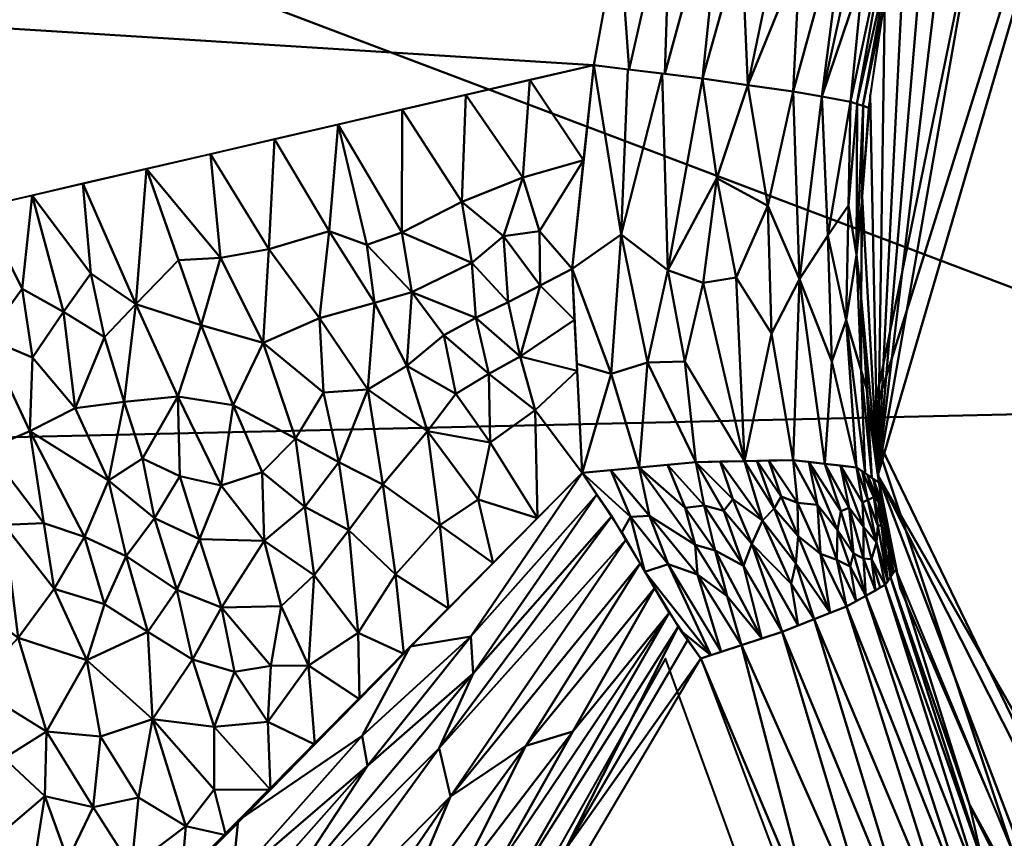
# Model space of a CAD drawing. Header units: millimetres. Extents: x -206 to 106, y -146 to 122.
# Tile 74 of 117: x -16.81 to -9.42, y -51.05 to -44.91. Entities that reach past the tile are written whole.
import ezdxf

# ---------------------------------------------------------------- set-up
doc = ezdxf.new("R2010")
doc.units = ezdxf.units.MM
doc.layers.add('A-GENM', color=13, linetype='Continuous', lineweight=30)

# ---------------------------------------------------------------- blocks, each defined once
blk = doc.blocks.new('MODEL - MODEL-3625-View 1')
at = {"layer": 'A-GENM', "lineweight": 40}
mesh = blk.add_polyface(dxfattribs=at)
corners = [(3.5049, -72.3652, 28.756), (1.7526, -72.4052, 28.7564), (0, -72.4181, 28.7565), (-1.7526, -72.4052, 28.7564), (-3.5049, -72.3653, 28.756), (-4.3053, -72.3388, 28.7557), (-5.1056, -72.3098, 28.7554), (-5.4254, -72.2979, 28.7553), (-5.7452, -72.286, 28.7552), (-6.0651, -72.2742, 28.7551), (-6.3854, -72.2625, 28.7549), (-6.7062, -72.2511, 28.7548), (-8.3073, -72.2032, 28.7543), (-9.9089, -72.1833, 28.7541), (-47.3608, -72.1833, 28.7541), (-84.8128, -72.1833, 28.7541), (-94.0719, -68.4657, 28.6693), (-98.2866, -59.4283, 28.1686), (-98.4999, -52.5273, 27.5428), (-98.2866, -45.6496, 26.6991), (-94.0979, -36.615, 25.1572), (-84.8128, -32.8335, 24.2949), (-42.4064, -32.8335, 24.2949), (0, -32.8335, 24.2949), (42.4064, -32.8335, 24.2949), (84.8128, -32.8335, 24.2949), (94.0979, -36.615, 25.1572), (98.2866, -45.6496, 26.6991), (98.4999, -52.5273, 27.5428), (98.2866, -59.4283, 28.1686), (94.0719, -68.4657, 28.6693), (84.8128, -72.1833, 28.7541), (47.3608, -72.1833, 28.7541), (9.9089, -72.1833, 28.7541), (8.3073, -72.2032, 28.7543), (6.7062, -72.2511, 28.7548), (6.3854, -72.2625, 28.7549), (6.0651, -72.2742, 28.7551), (5.7452, -72.286, 28.7552), (5.4254, -72.2979, 28.7553), (5.1056, -72.3098, 28.7554), (4.7866, -72.3216, 28.7555), (4.4672, -72.333, 28.7557), (4.1472, -72.3442, 28.7558), (3.8265, -72.3549, 28.7559), (0, -59.7905, 28.1957), (-3.7128, -66.2931, 28.5841), (-21.2032, -42.4398, 26.2172), (31.1762, -49.109, 27.1531), (21.2032, -38.5118, 25.5328), (49.9451, -63.6165, 28.4474), (-48.4324, -55.9656, 27.8806), (-44.3338, -62.6687, 28.3911), (-21.2032, -37.0701, 25.2504), (49.2569, -56.2373, 27.9051), (-5.3063, -53.2883, 27.6221), (-45.7637, -48.705, 27.1033), (-6.9971, -47.8199, 26.9913), (20.4197, -43.7836, 26.4266), (58.7493, -45.1778, 26.6322), (-96.1922, -41.1323, 25.9282), (-55.2909, -67.5758, 28.6373)]
mesh.append_faces([[corners[k] for k in face] for face in [(22, 20, 21), (2, 0, 1)]], dxfattribs={"vtx0": -1})
mesh.append_faces([[corners[k] for k in face] for face in [(20, 53, 60), (24, 49, 23), (6, 41, 5), (29, 54, 28), (5, 44, 4), (27, 59, 26), (19, 56, 18), (34, 46, 33), (35, 46, 34), (12, 46, 11), (17, 52, 16)]], dxfattribs={"vtx0": -1, "vtx1": -1})
mesh.append_faces([[corners[k] for k in face] for face in [(48, 57, 58), (61, 52, 46), (56, 51, 18), (46, 13, 61), (45, 55, 54), (48, 58, 59), (45, 46, 52), (53, 23, 49), (49, 58, 47), (61, 16, 52), (56, 57, 55), (54, 29, 50), (47, 53, 49), (57, 56, 47), (59, 58, 49), (46, 45, 50), (32, 50, 30), (51, 45, 52), (47, 56, 60), (55, 51, 56), (58, 57, 47), (46, 50, 32), (51, 55, 45), (22, 53, 20), (2, 4, 0), (48, 59, 28), (52, 17, 51), (26, 59, 49), (54, 50, 45), (55, 48, 54), (49, 24, 26), (48, 55, 57), (48, 28, 54), (47, 60, 53), (35, 11, 46)]], dxfattribs={"vtx0": -1, "vtx1": -1, "vtx2": -1})
mesh.append_faces([[corners[k] for k in face] for face in [(46, 12, 13), (46, 32, 33), (5, 42, 43), (6, 40, 41), (50, 29, 30), (4, 44, 0)]], dxfattribs={"vtx0": -1, "vtx2": -1})
mesh.append_faces([[corners[k] for k in face] for face in [(25, 26, 24), (31, 32, 30), (3, 4, 2)]], dxfattribs={"vtx1": -1})
mesh.append_faces([[corners[k] for k in face] for face in [(19, 60, 56), (17, 18, 51), (14, 15, 61, 13), (22, 23, 53), (27, 28, 59), (15, 16, 61), (43, 44, 5), (41, 42, 5)]], dxfattribs={"vtx1": -1, "vtx2": -1})
mesh.append_faces([[corners[k] for k in face] for face in [(10, 11, 35, 36), (7, 8, 38, 39), (8, 9, 37, 38), (9, 10, 36, 37), (6, 7, 39, 40)]], dxfattribs={"vtx1": -1, "vtx3": -1})
mesh = blk.add_polyface(dxfattribs=at)
corners = [(0, -57.2, -35.2373), (-9.0933, -51.95, -35.2373), (-9.0933, -41.45, -35.2373), (0, -36.2, -35.2373), (0, -36.2, -29.5369), (0, -36.2, -23.8366), (-3.7749, -36.902, -24.0648), (-7.0614, -38.9292, -24.3669), (-7.8701, -39.7494, -24.399), (-8.5844, -40.6536, -24.4008), (-9.1936, -41.6277, -24.3431), (-9.691, -42.6584, -24.2055), (-9.948, -43.3404, -24.1003), (-10.1574, -44.0395, -24.0178), (-10.3179, -44.753, -23.9568), (-10.4287, -45.478, -23.9164), (-10.4899, -46.2405, -23.8744), (-10.4956, -47.0028, -23.8095), (-10.4462, -47.7615, -23.7176), (-10.3422, -48.5135, -23.5946), (-10.3111, -48.6827, -23.5685), (-10.2774, -48.8505, -23.5554), (-10.2409, -49.0182, -23.557), (-10.2012, -49.1869, -23.5753), (-8.8262, -52.3875, -24.4637), (-6.6295, -54.8424, -25.6388), (-3.6797, -56.5341, -26.618), (0, -57.2, -27.0005), (0, -57.2, -31.1189), (-10.4245, -47.9572, -29.806), (-10.3726, -48.3304, -26.756), (-7.4545, -54.0946, -29.859), (-7.8499, -39.7265, -29.9239), (-4.948, -37.4389, -27.3867), (-9.0933, -46.7, -35.2373), (-4.5466, -54.575, -35.2373), (-4.5466, -38.825, -35.2373)]
mesh.append_faces([[corners[k] for k in face] for face in [(19, 30, 18), (24, 30, 23), (20, 23, 19), (17, 30, 16), (6, 33, 5), (5, 33, 4), (9, 33, 8)]], dxfattribs={"vtx0": -1, "vtx1": -1})
mesh.append_faces([[corners[k] for k in face] for face in [(31, 26, 28), (19, 23, 30), (33, 32, 4), (31, 28, 35), (25, 31, 30), (32, 29, 2), (29, 32, 30), (30, 32, 10), (31, 29, 30), (32, 36, 4), (32, 33, 9), (29, 31, 1)]], dxfattribs={"vtx0": -1, "vtx1": -1, "vtx2": -1})
mesh.append_faces([[corners[k] for k in face] for face in [(32, 2, 36), (30, 12, 13), (33, 7, 8), (30, 14, 15)]], dxfattribs={"vtx0": -1, "vtx2": -1})
mesh.append_faces([[corners[k] for k in face] for face in [(29, 1, 34, 2)]], dxfattribs={"vtx0": -1, "vtx3": -1})
mesh.append_faces([[corners[k] for k in face] for face in [(3, 4, 36)]], dxfattribs={"vtx1": -1})
mesh.append_faces([[corners[k] for k in face] for face in [(20, 21, 23), (24, 25, 30), (25, 26, 31), (17, 18, 30), (15, 16, 30), (11, 12, 30), (10, 11, 30), (9, 10, 32), (13, 14, 30), (6, 7, 33), (35, 1, 31)]], dxfattribs={"vtx1": -1, "vtx2": -1})
mesh.append_faces([[corners[k] for k in face] for face in [(21, 22, 23), (26, 27, 28), (28, 0, 35)]], dxfattribs={"vtx2": -1})
mesh = blk.add_polyface(dxfattribs=at)
corners = [(-11.5921, -41.7, -21.3592), (-27.1826, -41.7, -17.5261), (-43.1857, -41.7, -16.2373), (-43.1857, -45.3956, -16.2373), (-43.1857, -49.0912, -16.2373), (-32.7072, -48.7187, -16.7878), (-22.4019, -47.5492, -18.4209), (-12.5019, -45.255, -21.0611), (-12.1705, -43.4424, -21.1686), (-27.8894, -44.2879, -17.4141)]
mesh.append_faces([[corners[k] for k in face] for face in [(5, 3, 4)]], dxfattribs={"vtx0": -1})
mesh.append_faces([[corners[k] for k in face] for face in [(2, 9, 1)]], dxfattribs={"vtx0": -1, "vtx1": -1})
mesh.append_faces([[corners[k] for k in face] for face in [(8, 1, 9), (9, 3, 6)]], dxfattribs={"vtx0": -1, "vtx1": -1, "vtx2": -1})
mesh.append_faces([[corners[k] for k in face] for face in [(7, 8, 9), (6, 7, 9), (2, 3, 9), (5, 6, 3)]], dxfattribs={"vtx1": -1, "vtx2": -1})
mesh.append_faces([[corners[k] for k in face] for face in [(8, 0, 1)]], dxfattribs={"vtx2": -1})
mesh = blk.add_polyface(dxfattribs=at)
corners = [(-12.5019, -45.255, -21.0611), (-11.6872, -45.3569, -21.4713), (-11.0064, -45.4537, -22.149), (-10.5759, -45.5299, -23.0098), (-10.4397, -45.5761, -23.9164), (-10.3385, -44.8654, -23.9584), (-10.1901, -44.1678, -24.0204), (-9.9951, -43.483, -24.1026), (-9.7533, -42.8111, -24.2055), (-9.8446, -42.6541, -23.2973), (-10.2181, -42.3908, -22.4359), (-10.8369, -42.0545, -21.7614), (-11.5921, -41.7, -21.3592), (-12.1706, -43.4424, -21.1685), (-10.5289, -45.5459, -23.3226), (-9.8131, -42.7083, -23.6107), (-10.2689, -44.0874, -23.2705), (-10.2878, -44.4855, -23.615), (-9.7832, -42.7597, -23.9081), (-10.0569, -43.5677, -23.6419), (-10.0313, -42.5225, -22.8666), (-10.5911, -43.9413, -22.4552), (-11.0151, -43.7533, -21.8872), (-11.9683, -45.3217, -21.3297), (-11.5089, -43.6346, -21.4852), (-10.2549, -43.5603, -22.9384), (-11.2145, -41.8773, -21.5603), (-10.7912, -45.4918, -22.5794), (-10.4811, -44.5729, -22.913), (-10.4843, -45.561, -23.6195), (-10.6545, -43.3907, -22.2057), (-11.3468, -45.4053, -21.8102), (-10.9552, -44.4464, -22.0688), (-10.5275, -42.2227, -22.0986), (-12.2351, -45.2883, -21.1954), (-12.3123, -44.2173, -21.1226), (-11.9242, -43.9075, -21.2732), (-11.7158, -42.7722, -21.3305), (-11.3932, -44.3133, -21.6244), (-11.1318, -43.2535, -21.7116), (-10.4954, -44.1509, -22.7022), (-11.1726, -44.5782, -21.8491)]
mesh.append_faces([[corners[k] for k in face] for face in [(34, 35, 0)]], dxfattribs={"vtx0": -1})
mesh.append_faces([[corners[k] for k in face] for face in [(1, 24, 23), (15, 19, 18), (6, 17, 5), (14, 16, 3), (13, 37, 12), (33, 30, 10), (11, 39, 33), (12, 37, 26), (31, 38, 1)]], dxfattribs={"vtx0": -1, "vtx1": -1})
mesh.append_faces([[corners[k] for k in face] for face in [(34, 36, 35), (32, 21, 30), (37, 13, 36), (28, 16, 25), (10, 30, 21), (18, 19, 7), (31, 41, 38), (19, 17, 6), (16, 14, 17), (19, 16, 17), (5, 17, 29), (16, 19, 15), (9, 25, 16), (30, 33, 22), (38, 39, 24), (38, 24, 1), (20, 21, 25), (28, 40, 27), (28, 3, 16), (40, 28, 25), (30, 22, 32), (41, 32, 22), (21, 32, 2), (36, 23, 24), (37, 24, 26), (24, 37, 36), (39, 38, 22), (33, 39, 22), (11, 24, 39), (25, 21, 40), (27, 40, 21), (38, 41, 22), (31, 32, 41)]], dxfattribs={"vtx0": -1, "vtx1": -1, "vtx2": -1})
mesh.append_faces([[corners[k] for k in face] for face in [(21, 2, 27), (21, 20, 10), (24, 11, 26), (17, 14, 29), (32, 31, 2)]], dxfattribs={"vtx0": -1, "vtx2": -1})
mesh.append_faces([[corners[k] for k in face] for face in [(15, 9, 16), (9, 20, 25), (6, 7, 19), (27, 3, 28), (34, 23, 36), (13, 35, 36)]], dxfattribs={"vtx1": -1, "vtx2": -1})
mesh.append_faces([[corners[k] for k in face] for face in [(7, 8, 18), (29, 4, 5)]], dxfattribs={"vtx2": -1})
mesh = blk.add_polyface(dxfattribs=at)
corners = [(-13.9413, -46.5099, -20.5888), (-13.4912, -46.2813, -20.7318), (-13.9383, -45.5885, -20.678), (-13.2782, -48.0853, -20.6014), (-12.9415, -47.842, -20.7293), (-13.2869, -47.5693, -20.6757), (-13.3858, -47.1493, -20.6977), (-13.0533, -47.4393, -20.7563), (-14.5583, -47.1528, -20.3716), (-14.1958, -47.688, -20.4157), (-14.1461, -47.0381, -20.4955), (-12.5774, -45.9686, -21.0041), (-13.0339, -46.0975, -20.8768), (-12.9071, -46.5005, -20.8915), (-13.7473, -48.0003, -20.4921), (-14.0825, -48.3993, -20.341), (-14.4114, -48.2339, -20.2835), (-14.5274, -47.7111, -20.3243), (-12.5885, -48.3117, -20.7397), (-12.6261, -47.5479, -20.8394), (-13.5353, -47.7202, -20.5885), (-14.2036, -46.602, -20.5083), (-13.8642, -46.9575, -20.5812), (-12.6636, -46.784, -20.9391), (-12.9029, -46.9089, -20.8583), (-12.6448, -47.1659, -20.8893), (-13.4162, -46.7375, -20.7259), (-13.1769, -46.5379, -20.8097), (-14.4172, -45.6996, -20.5503), (-13.4595, -45.4773, -20.8057), (-14.4854, -46.5012, -20.4318), (-13.1427, -47.0331, -20.7778), (-13.9028, -47.5106, -20.5159), (-12.9807, -45.3661, -20.9334), (-12.5019, -45.255, -21.0611), (-13.6242, -47.2797, -20.6179)]
mesh.append_faces([[corners[k] for k in face] for face in [(23, 24, 25), (29, 12, 33), (11, 13, 23)]], dxfattribs={"vtx0": -1, "vtx1": -1})
mesh.append_faces([[corners[k] for k in face] for face in [(0, 1, 2), (3, 4, 5), (6, 5, 7), (8, 9, 10), (11, 12, 13), (14, 9, 15), (16, 9, 17), (20, 3, 5), (21, 22, 0), (1, 26, 27), (28, 30, 21), (26, 31, 27), (32, 9, 14), (0, 22, 26), (11, 33, 12), (29, 1, 12), (31, 24, 27), (10, 9, 32), (30, 8, 10), (21, 10, 22), (9, 16, 15), (7, 5, 4), (20, 5, 35), (32, 20, 35), (3, 20, 14), (25, 24, 7), (13, 24, 23), (24, 31, 7), (13, 27, 24), (12, 1, 27), (27, 13, 12), (0, 26, 1), (6, 31, 26), (22, 6, 26), (5, 6, 35), (20, 32, 14), (32, 35, 22), (32, 22, 10), (22, 35, 6), (28, 21, 0), (30, 10, 21), (19, 7, 4), (6, 7, 31)]], dxfattribs={"vtx0": -1, "vtx1": -1, "vtx2": -1})
mesh.append_faces([[corners[k] for k in face] for face in [(4, 18, 19), (1, 29, 2), (7, 19, 25)]], dxfattribs={"vtx0": -1, "vtx2": -1})
mesh.append_faces([[corners[k] for k in face] for face in [(2, 28, 0)]], dxfattribs={"vtx1": -1, "vtx2": -1})
mesh.append_faces([[corners[k] for k in face] for face in [(11, 34, 33)]], dxfattribs={"vtx2": -1})
mesh = blk.add_polyface(dxfattribs=at)
corners = [(-10.3639, -48.3848, -23.5946), (-10.4535, -47.6874, -23.7155), (-10.4961, -46.9866, -23.8078), (-10.4917, -46.2828, -23.8739), (-10.4397, -45.5761, -23.9164), (-10.5759, -45.5299, -23.0098), (-11.0064, -45.4537, -22.149), (-11.6872, -45.3569, -21.4713), (-12.5019, -45.255, -21.0611), (-12.6644, -46.7842, -20.9391), (-12.5885, -48.3117, -20.7397), (-11.7356, -48.2326, -21.1304), (-11.0068, -48.2168, -21.8047), (-10.5319, -48.2721, -22.6751), (-10.5255, -45.547, -23.3456), (-10.4667, -48.3159, -23.0322), (-10.532, -46.6771, -23.4028), (-10.4153, -48.3504, -23.3134), (-10.4959, -47.5458, -23.3122), (-10.6098, -47.1681, -22.942), (-10.7693, -48.2445, -22.2399), (-10.9581, -46.8607, -22.22), (-11.4336, -46.8479, -21.6392), (-11.9889, -45.3192, -21.3194), (-11.946, -46.7926, -21.2535), (-10.5918, -46.3085, -23.1057), (-10.7912, -45.4918, -22.5794), (-10.7467, -46.5331, -22.6547), (-12.1621, -48.2722, -20.9351), (-10.7157, -47.4778, -22.5548), (-10.4826, -45.5616, -23.631), (-11.1679, -47.2671, -21.8621), (-11.3468, -45.4053, -21.8102), (-11.5779, -46.1029, -21.5624), (-11.1963, -46.3115, -21.9354), (-11.682, -46.8869, -21.423), (-11.8177, -47.4768, -21.2402), (-12.0986, -47.4852, -21.076), (-12.2949, -46.5256, -21.096), (-12.6291, -47.4952, -20.8463), (-12.3712, -47.5701, -20.9411), (-11.3712, -48.2247, -21.4675), (-12.2454, -45.2871, -21.1902)]
mesh.append_faces([[corners[k] for k in face] for face in [(30, 3, 4)]], dxfattribs={"vtx0": -1})
mesh.append_faces([[corners[k] for k in face] for face in [(11, 37, 28), (23, 24, 7), (20, 21, 12), (7, 33, 32), (26, 27, 5), (13, 29, 20), (32, 34, 6), (41, 36, 11), (10, 40, 39), (12, 31, 41)]], dxfattribs={"vtx0": -1, "vtx1": -1})
mesh.append_faces([[corners[k] for k in face] for face in [(22, 41, 31), (24, 35, 33), (31, 12, 21), (32, 33, 34), (1, 18, 17), (34, 22, 31), (13, 19, 29), (3, 30, 16), (20, 29, 21), (15, 18, 19), (25, 16, 14), (18, 16, 19), (5, 27, 25), (25, 27, 19), (2, 16, 18), (37, 40, 28), (33, 35, 22), (16, 25, 19), (29, 19, 27), (26, 21, 27), (21, 29, 27), (37, 11, 36), (41, 22, 35), (34, 21, 6), (24, 33, 7), (34, 33, 22), (21, 34, 31), (24, 36, 35), (36, 24, 37), (38, 37, 24), (40, 38, 9), (24, 23, 38), (38, 40, 37), (35, 36, 41)]], dxfattribs={"vtx0": -1, "vtx1": -1, "vtx2": -1})
mesh.append_faces([[corners[k] for k in face] for face in [(19, 13, 15), (21, 26, 6), (38, 23, 42), (38, 42, 8), (40, 9, 39)]], dxfattribs={"vtx0": -1, "vtx2": -1})
mesh.append_faces([[corners[k] for k in face] for face in [(8, 9, 38), (14, 5, 25), (2, 3, 16), (1, 2, 18), (15, 17, 18), (10, 28, 40), (30, 14, 16)]], dxfattribs={"vtx1": -1, "vtx2": -1})
mesh.append_faces([[corners[k] for k in face] for face in [(17, 0, 1)]], dxfattribs={"vtx2": -1})
mesh = blk.add_polyface(dxfattribs=at)
corners = [(-14.896, -45.8108, -20.4226), (-14.9369, -46.635, -20.2973), (-14.4854, -46.5012, -20.4318), (-16.0222, -47.7801, -19.9241), (-15.6198, -47.7395, -20.0327), (-15.9333, -47.0477, -20.0023), (-14.5583, -47.1528, -20.3716), (-16.7294, -48.0003, -19.7219), (-16.1384, -48.3705, -19.8258), (-16.3903, -47.8281, -19.8248), (-15.295, -48.4079, -20.0316), (-15.2042, -47.8062, -20.1343), (-16.1702, -47.2953, -19.9246), (-14.737, -48.056, -20.2251), (-14.9792, -47.3377, -20.2409), (-15.6148, -46.7174, -20.1039), (-15.4456, -47.2061, -20.1248), (-14.4114, -48.2339, -20.2835), (-14.5274, -47.7111, -20.3243), (-15.3748, -45.922, -20.2949), (-14.4172, -45.6996, -20.5503), (-15.2989, -46.7012, -20.1927), (-16.2728, -46.8176, -19.9197), (-16.4758, -47.1043, -19.8539), (-16.7117, -46.2324, -19.9384), (-17.0567, -47.3018, -19.6917), (-16.7087, -47.4471, -19.7735), (-16.787, -46.9323, -19.7777), (-15.8536, -46.0332, -20.1672), (-16.3324, -46.1443, -20.0396), (-14.1958, -47.688, -20.4157), (-14.9884, -48.3084, -20.1243), (-17.5439, -47.2233, -19.5695), (-17.3714, -47.8131, -19.5782), (-17.4703, -46.4085, -19.7361), (-17.0478, -48.1346, -19.6287), (-17.091, -46.3205, -19.8372), (-15.8848, -48.2065, -19.9109), (-15.6047, -48.337, -19.964)]
mesh.append_faces([[corners[k] for k in face] for face in [(34, 25, 36), (28, 21, 19), (36, 27, 24)]], dxfattribs={"vtx0": -1, "vtx1": -1})
mesh.append_faces([[corners[k] for k in face] for face in [(0, 1, 2), (3, 4, 5), (2, 1, 6), (7, 8, 9), (10, 11, 4), (3, 5, 12), (13, 14, 11), (15, 5, 16), (14, 6, 1), (17, 18, 13), (19, 21, 1), (1, 21, 14), (11, 14, 16), (18, 14, 13), (4, 11, 16), (5, 4, 16), (12, 22, 23), (22, 24, 23), (25, 26, 27), (16, 21, 15), (30, 6, 18), (14, 18, 6), (11, 31, 13), (25, 32, 33), (25, 34, 32), (35, 25, 33), (26, 25, 7), (14, 21, 16), (21, 28, 15), (5, 15, 28), (25, 35, 7), (8, 3, 9), (12, 9, 3), (26, 9, 23), (37, 4, 3), (4, 37, 38), (22, 5, 29), (9, 12, 23), (5, 22, 12), (9, 26, 7), (27, 26, 23), (24, 27, 23), (25, 27, 36)]], dxfattribs={"vtx0": -1, "vtx1": -1, "vtx2": -1})
mesh.append_faces([[corners[k] for k in face] for face in [(1, 0, 19), (22, 29, 24)]], dxfattribs={"vtx0": -1, "vtx2": -1})
mesh.append_faces([[corners[k] for k in face] for face in [(20, 0, 2), (28, 29, 5)]], dxfattribs={"vtx1": -1, "vtx2": -1})
mesh = blk.add_polyface(dxfattribs=at)
corners = [(-13.6548, -48.7048, -20.3927), (-13.7473, -48.0003, -20.4921), (-14.0825, -48.3993, -20.341), (-13.9878, -49.0742, -20.2335), (-13.5902, -49.3312, -20.1851), (-14.9448, -50.1801, -19.736), (-15.3464, -50.2173, -19.6363), (-14.9257, -50.6904, -19.4457), (-14.6682, -48.5678, -20.1636), (-14.9713, -48.8232, -20.0427), (-14.5969, -49.0806, -20.0839), (-13.3691, -48.5136, -20.5018), (-14.737, -48.056, -20.2251), (-14.9884, -48.3084, -20.1243), (-14.3385, -48.7429, -20.2145), (-15.295, -48.4079, -20.0316), (-15.6047, -48.337, -19.964), (-15.4576, -48.8096, -19.9257), (-15.6271, -49.1903, -19.8138), (-15.2923, -49.3219, -19.8663), (-15.5103, -49.7119, -19.728), (-14.6391, -49.7567, -19.9181), (-14.2579, -50.0108, -19.8154), (-14.2677, -49.5125, -20.0654), (-14.9214, -49.7596, -19.8522), (-15.1952, -49.8048, -19.778), (-15.348, -50.6867, -19.4995), (-14.5918, -50.3506, -19.6306), (-15.809, -50.1612, -19.5487), (-13.9241, -49.671, -20.0003), (-14.8445, -49.3122, -19.9749), (-13.2563, -48.9913, -20.37), (-13.2782, -48.0853, -20.6014), (-12.9224, -48.6515, -20.5549), (-12.9415, -47.842, -20.7293), (-15.2042, -47.8062, -20.1343), (-14.4114, -48.2339, -20.2835), (-12.5885, -48.3117, -20.7397), (-15.6198, -47.7395, -20.0327)]
mesh.append_faces([[corners[k] for k in face] for face in [(27, 5, 7), (37, 34, 33), (33, 11, 31)]], dxfattribs={"vtx0": -1, "vtx1": -1})
mesh.append_faces([[corners[k] for k in face] for face in [(0, 1, 2), (3, 4, 0), (5, 6, 7), (8, 9, 10), (11, 1, 0), (8, 12, 13), (14, 8, 10), (15, 16, 17), (17, 18, 19), (18, 20, 19), (21, 22, 23), (24, 25, 5), (23, 3, 14), (7, 6, 26), (28, 26, 6), (21, 5, 27), (20, 25, 19), (10, 9, 30), (3, 23, 29), (21, 23, 10), (0, 2, 3), (14, 3, 2), (11, 0, 31), (32, 33, 34), (35, 15, 13), (36, 14, 2), (23, 14, 10), (8, 36, 12), (36, 8, 14), (9, 13, 15), (17, 9, 15), (10, 30, 21), (8, 13, 9), (9, 19, 30), (19, 25, 24), (11, 33, 32), (9, 17, 19), (6, 5, 25), (15, 38, 16), (6, 25, 20), (5, 21, 24), (21, 30, 24), (19, 24, 30), (1, 11, 32)]], dxfattribs={"vtx0": -1, "vtx1": -1, "vtx2": -1})
mesh.append_faces([[corners[k] for k in face] for face in [(21, 27, 22), (3, 29, 4)]], dxfattribs={"vtx0": -1, "vtx2": -1})
mesh.append_faces([[corners[k] for k in face] for face in [(22, 29, 23), (4, 31, 0)]], dxfattribs={"vtx1": -1, "vtx2": -1})
mesh = blk.add_polyface(dxfattribs=at)
corners = [(-17.3562, -48.5107, -19.51), (-17.2585, -49.221, -19.4259), (-16.9216, -48.7028, -19.588), (-16.1688, -49.2973, -19.6648), (-16.0075, -48.9364, -19.7701), (-16.3196, -48.7927, -19.719), (-16.7294, -48.0003, -19.7219), (-16.1384, -48.3705, -19.8258), (-17.5817, -48.87, -19.4075), (-17.5752, -49.6266, -19.2785), (-16.5477, -49.1816, -19.598), (-16.8179, -49.5498, -19.4644), (-17.1529, -49.9113, -19.3119), (-15.5603, -50.9623, -19.3676), (-15.348, -50.6867, -19.4995), (-15.809, -50.1612, -19.5487), (-17.0478, -48.1346, -19.6287), (-17.4021, -50.0529, -19.2252), (-17.2781, -50.5074, -19.1393), (-16.9207, -50.4525, -19.2297), (-16.6043, -50.2532, -19.35), (-16.301, -49.7165, -19.5462), (-16.1994, -50.29, -19.4287), (-16.6254, -48.6904, -19.6611), (-16.2549, -50.8195, -19.2665), (-15.8435, -49.5046, -19.6979), (-15.7957, -48.6521, -19.8691), (-15.4576, -48.8096, -19.9257), (-15.6047, -48.337, -19.964), (-16.6178, -50.7378, -19.2145), (-17.7073, -50.5108, -19.0482), (-15.9137, -50.7482, -19.3601), (-15.5103, -49.7119, -19.728), (-15.3464, -50.2173, -19.6363), (-15.8848, -48.2065, -19.9109), (-17.3714, -47.8131, -19.5782), (-15.6271, -49.1903, -19.8138), (-16.0222, -47.7801, -19.9241), (-17.6105, -48.1146, -19.4926)]
mesh.append_faces([[corners[k] for k in face] for face in [(0, 1, 2), (3, 4, 5), (6, 5, 7), (1, 8, 9), (10, 2, 11), (12, 1, 9), (13, 14, 15), (11, 1, 12), (16, 0, 2), (0, 8, 1), (12, 17, 18), (19, 12, 18), (11, 12, 20), (11, 20, 21), (2, 1, 11), (22, 15, 21), (21, 3, 10), (23, 16, 2), (24, 22, 20), (21, 25, 3), (19, 20, 12), (4, 7, 5), (10, 23, 2), (26, 27, 28), (25, 21, 15), (29, 24, 20), (29, 20, 19), (30, 18, 17), (24, 31, 22), (22, 31, 15), (20, 22, 21), (32, 15, 33), (34, 26, 28), (12, 9, 17), (0, 16, 35), (25, 36, 4), (10, 3, 5), (10, 5, 23), (11, 21, 10), (25, 4, 3), (7, 4, 26), (34, 7, 26), (5, 6, 23), (16, 23, 6), (26, 4, 36), (26, 36, 27), (32, 36, 25), (15, 32, 25), (7, 34, 37), (35, 38, 0)]], dxfattribs={"vtx0": -1, "vtx1": -1, "vtx2": -1})
mesh = blk.add_polyface(dxfattribs=at)
corners = [(-11.6992, -49.7039, -20.9559), (-11.0887, -49.5059, -21.4157), (-10.6075, -49.3152, -22.0503), (-10.3166, -49.1535, -22.7986), (-10.2368, -49.0363, -23.5753), (-10.2725, -48.8738, -23.5575), (-10.3056, -48.7111, -23.5559), (-10.3361, -48.5481, -23.5687), (-10.3639, -48.3848, -23.5946), (-10.5318, -48.2722, -22.6754), (-11.0064, -48.2169, -21.8051), (-11.7349, -48.2327, -21.1308), (-12.5875, -48.3119, -20.74), (-12.29, -48.7586, -20.7564), (-12.1192, -49.0554, -20.7863), (-11.8494, -49.4968, -20.8797), (-11.3939, -49.6049, -21.1858), (-12.1612, -48.2723, -20.9354), (-10.4483, -48.3282, -23.1325), (-10.2767, -49.0949, -23.1869), (-11.5458, -49.6541, -21.0714), (-10.4061, -48.3565, -23.3635), (-11.9427, -48.9974, -20.871), (-10.2568, -49.0658, -23.3801), (-11.6225, -49.679, -21.0136), (-12.3743, -48.2921, -20.8377), (-10.3242, -48.705, -23.2367), (-10.2931, -48.7944, -23.3993), (-10.3726, -48.7085, -22.934), (-11.3706, -48.2248, -21.468), (-10.8481, -49.4106, -21.733), (-10.462, -49.2344, -22.4245), (-10.7691, -48.2446, -22.2402), (-10.3377, -48.5787, -23.3597), (-11.5915, -48.8942, -21.0869), (-12.2252, -48.6424, -20.7975), (-12.0823, -48.6356, -20.8577), (-11.7237, -49.074, -20.9792), (-11.2413, -49.5554, -21.3007), (-11.5005, -49.2368, -21.104), (-11.7408, -48.852, -20.9993), (-11.948, -48.2525, -21.0331), (-11.8151, -48.5742, -21.0046), (-11.6736, -48.5589, -21.0944), (-11.3169, -48.846, -21.3044), (-11.3796, -49.0091, -21.2237), (-11.5264, -48.5989, -21.1882), (-11.5528, -48.2288, -21.2994), (-11.2372, -48.6709, -21.4142), (-10.9693, -48.7885, -21.6715), (-10.9684, -49.4583, -21.5744), (-11.4594, -48.5107, -21.2595), (-10.2668, -49.0803, -23.2835), (-10.29, -48.8934, -23.2019), (-10.3442, -48.7071, -23.0857), (-10.4901, -48.3002, -22.9039), (-10.4464, -48.5145, -22.7921), (-10.4784, -48.7167, -22.5589), (-10.3823, -48.836, -22.788), (-10.2966, -49.1242, -22.9928), (-10.4012, -48.4955, -23.0011), (-10.4858, -48.5346, -22.6471), (-10.6505, -48.2584, -22.4578), (-10.5873, -48.5757, -22.3617), (-10.6727, -48.7422, -22.1201), (-10.3893, -49.1939, -22.6115), (-10.3676, -48.5331, -23.1573), (-10.353, -49.1737, -22.7051), (-10.4187, -48.9599, -22.5898), (-10.4787, -48.9561, -22.4335), (-10.5544, -48.9176, -22.28), (-10.5347, -49.2748, -22.2374), (-10.6487, -48.6007, -22.2221), (-10.6793, -48.964, -22.0313), (-10.8023, -48.9205, -21.855), (-10.7278, -49.3629, -21.8917), (-10.8877, -48.2308, -22.0227), (-10.8237, -48.552, -21.941), (-11.1885, -48.2209, -21.6365), (-11.2796, -48.2229, -21.5523), (-11.1489, -48.5794, -21.5252), (-10.9859, -48.9922, -21.6028), (-11.0214, -49.1458, -21.5328), (-10.9744, -48.537, -21.7378), (-10.5777, -49.0145, -22.1961), (-11.0963, -48.4908, -21.607)]
mesh.append_faces([[corners[k] for k in face] for face in [(5, 23, 4)]], dxfattribs={"vtx0": -1})
mesh.append_faces([[corners[k] for k in face] for face in [(38, 39, 16), (7, 33, 6), (13, 35, 12), (15, 24, 14), (12, 35, 25), (17, 42, 41), (47, 48, 29), (11, 51, 47), (19, 54, 59), (32, 63, 62), (71, 73, 2), (10, 77, 76), (75, 81, 30), (31, 84, 71), (79, 85, 78)]], dxfattribs={"vtx0": -1, "vtx1": -1})
mesh.append_faces([[corners[k] for k in face] for face in [(34, 42, 40), (56, 60, 55), (36, 25, 35), (23, 5, 27), (29, 48, 80), (36, 22, 37), (24, 22, 14), (7, 21, 33), (46, 11, 43), (21, 66, 33), (60, 28, 54), (53, 54, 19), (28, 60, 56), (27, 33, 26), (35, 14, 22), (58, 59, 28), (79, 80, 85), (47, 51, 48), (84, 73, 71), (33, 27, 6), (43, 34, 45), (36, 37, 40), (36, 35, 22), (20, 37, 22), (39, 38, 34), (37, 39, 40), (39, 37, 16), (40, 39, 34), (43, 41, 42), (36, 40, 17), (43, 42, 34), (40, 42, 17), (45, 44, 46), (50, 82, 44), (38, 45, 34), (1, 44, 45), (45, 46, 43), (44, 51, 46), (46, 51, 11), (80, 81, 49), (49, 75, 74), (74, 2, 73), (48, 51, 44), (82, 30, 81), (27, 26, 53), (23, 27, 53), (54, 53, 26), (66, 54, 26), (66, 60, 54), (61, 56, 9), (58, 28, 56), (61, 62, 57), (57, 62, 63), (58, 56, 61), (54, 28, 59), (58, 61, 57), (70, 72, 64), (65, 68, 69), (72, 76, 64), (69, 70, 31), (33, 66, 26), (60, 66, 18), (58, 57, 68), (3, 58, 68), (69, 57, 63), (57, 69, 68), (63, 72, 70), (63, 70, 69), (64, 84, 70), (63, 32, 72), (70, 84, 31), (77, 73, 64), (83, 78, 85), (73, 77, 74), (49, 81, 75), (76, 77, 64), (83, 49, 74), (83, 77, 10), (80, 49, 85), (48, 81, 80), (81, 48, 82), (44, 82, 48), (77, 83, 74), (73, 84, 64), (83, 85, 49)]], dxfattribs={"vtx0": -1, "vtx1": -1, "vtx2": -1})
mesh.append_faces([[corners[k] for k in face] for face in [(53, 52, 23), (22, 24, 20), (27, 5, 6), (69, 31, 65), (37, 20, 16), (68, 67, 3), (53, 19, 52), (68, 65, 67), (66, 21, 18), (44, 1, 50), (56, 55, 9), (58, 3, 59), (61, 9, 62), (72, 32, 76)]], dxfattribs={"vtx0": -1, "vtx2": -1})
mesh.append_faces([[corners[k] for k in face] for face in [(13, 14, 35), (17, 25, 36), (38, 1, 45), (11, 41, 43), (18, 55, 60), (75, 2, 74), (79, 29, 80), (50, 30, 82), (10, 78, 83)]], dxfattribs={"vtx1": -1, "vtx2": -1})
mesh.append_faces([[corners[k] for k in face] for face in [(7, 8, 21), (15, 0, 24)]], dxfattribs={"vtx2": -1})
mesh = blk.add_polyface(dxfattribs=at)
corners = [(-13.0106, -50.3608, -20.27), (-13.9651, -51.6669, -19.6709), (-13.5296, -51.3914, -19.9109), (-13.5756, -50.7401, -19.9824), (-12.2607, -48.8151, -20.7633), (-13.6615, -50.3774, -20.0165), (-11.6992, -49.7039, -20.9559), (-11.7962, -49.564, -20.9098), (-12.7192, -51.1445, -20.3573), (-14.1978, -50.5094, -19.8198), (-14.2387, -50.2851, -19.867), (-15.2152, -51.3838, -19.3025), (-15.1662, -50.9193, -19.3197), (-16.5598, -52.3286, -18.5521), (-14.975, -51.6975, -19.2782), (-13.4042, -49.8168, -20.212), (-13.4237, -49.5413, -20.2639), (-11.8663, -49.4629, -20.8766), (-13.2146, -51.5938, -20.0565), (-12.0454, -49.1777, -20.8109), (-12.1544, -48.9936, -20.7785), (-14.8072, -52.5414, -19.1437), (-14.9053, -52.09, -19.2024), (-12.6585, -50.2531, -20.4399), (-13.2873, -51.3697, -20.0339), (-12.367, -48.6365, -20.748), (-15.3679, -51.8317, -19.1227), (-11.9364, -49.3618, -20.8433), (-12.4773, -48.4741, -20.744), (-13.8769, -49.6154, -20.0298), (-12.5876, -48.3116, -20.74), (-13.0172, -51.9337, -20.1024)]
mesh.append_faces([[corners[k] for k in face] for face in [(17, 8, 7), (29, 16, 30), (12, 10, 29), (6, 8, 31)]], dxfattribs={"vtx0": -1, "vtx1": -1})
mesh.append_faces([[corners[k] for k in face] for face in [(0, 1, 2), (3, 4, 5), (9, 10, 11), (14, 5, 15), (16, 10, 9), (8, 17, 18), (21, 3, 22), (22, 5, 14), (0, 2, 23), (23, 2, 24), (15, 5, 25), (3, 5, 22), (9, 11, 26), (20, 3, 0), (1, 3, 21), (3, 1, 0), (23, 19, 0), (24, 27, 23), (28, 16, 15), (10, 16, 29), (11, 10, 12), (16, 9, 15), (9, 26, 14), (18, 27, 24), (14, 15, 9)]], dxfattribs={"vtx0": -1, "vtx1": -1, "vtx2": -1})
mesh.append_faces([[corners[k] for k in face] for face in [(11, 12, 13), (0, 19, 20), (3, 20, 4), (5, 4, 25), (16, 28, 30), (18, 17, 27), (15, 25, 28)]], dxfattribs={"vtx0": -1, "vtx2": -1})
mesh.append_faces([[corners[k] for k in face] for face in [(6, 7, 8), (27, 19, 23)]], dxfattribs={"vtx1": -1, "vtx2": -1})
mesh = blk.add_polyface(dxfattribs=at)
corners = [(-11.6992, -49.7039, -20.9559), (-10.064, -54.0507, -21.7884), (-7.1456, -57.5441, -22.912), (-3.6225, -59.5699, -23.7254), (0, -60.1992, -24.0004), (0, -58.0784, -24.8794), (0, -57.2, -27.0005), (-3.5219, -56.5917, -26.618), (-6.5847, -54.8787, -25.6388), (-8.8912, -52.2854, -24.461), (-10.2368, -49.0363, -23.5753), (-10.3166, -49.1535, -22.7986), (-10.6075, -49.3152, -22.0503), (-11.0887, -49.5059, -21.4157), (0, -59.423, -24.3221), (0, -57.5215, -26.2242), (-5.8113, -55.6571, -24.9297), (-6.1856, -57.1415, -23.3571), (-8.8634, -52.4487, -23.8677), (-8.2772, -53.7061, -23.5021), (-3.9536, -56.4821, -25.9633), (-9.6982, -53.5973, -22.0278), (-8.2657, -54.4997, -22.9571), (-4.1032, -58.8357, -23.6927), (0, -57.7999, -25.5518), (-4.2726, -56.896, -24.7176), (0, -59.8111, -24.1613), (-6.9473, -54.622, -25.0049), (0, -58.7507, -24.6008), (-4.1998, -57.4764, -24.2169), (0, -57.6607, -25.888), (-2.9369, -57.0692, -25.4755), (-2.2999, -57.0935, -25.9144), (0, -57.3607, -26.6123), (-2.9083, -58.7497, -24.0024), (-3.9899, -57.9804, -24.0055), (-6.6501, -56.3527, -23.3912), (-8.8383, -54.2803, -22.5293), (-10.8481, -49.4106, -21.733), (-9.7361, -52.0605, -22.3968), (-8.2047, -54.1468, -23.2328), (-10.0613, -51.9894, -22.0414), (-9.6363, -51.7585, -22.6982), (-10.462, -49.2344, -22.4245), (-6.4045, -56.0352, -23.7618), (-9.5828, -51.4851, -23.0105), (-8.3958, -53.2995, -23.7624), (-6.6142, -55.2451, -24.333), (-6.5373, -55.561, -24.0438), (-10.3506, -51.9574, -21.776), (-11.3939, -49.6049, -21.1858), (-4.5017, -57.0467, -24.3918), (-2.2701, -57.7095, -24.8758), (0, -57.9392, -25.2156), (-2.2009, -57.459, -25.2252), (0, -58.4146, -24.7401), (-2.0265, -58.0259, -24.6438), (-2.2019, -58.291, -24.3997), (-9.5865, -51.2297, -23.2834), (-10.2767, -49.0949, -23.1869), (-7.3254, -56.8235, -22.8913), (-4.1538, -56.7519, -25.0203), (-4.4989, -56.3201, -25.527), (-7.5221, -54.1992, -24.3682), (-10.8298, -51.7688, -21.4384), (-9.7555, -54.0106, -21.948), (-10.8816, -51.8773, -21.3721), (-2.0002, -58.5923, -24.2657), (-9.6842, -50.8004, -23.6463), (-8.6901, -52.6252, -24.2491), (-5.0533, -55.7352, -26.1284), (-3.7367, -56.5259, -26.295), (-1.8657, -57.0804, -26.3657), (-1.4379, -56.9517, -26.8443), (-1.9284, -57.032, -26.6372), (-5.3841, -58.557, -23.3187), (-3.8704, -59.2083, -23.6974), (-1.9921, -59.5125, -23.9587), (-2.379, -59.1569, -23.9805), (-7.738, -53.582, -25.0499), (-6.7623, -54.7444, -25.3239), (-5.5793, -55.6386, -25.5525), (-5.4008, -55.7149, -25.8562), (-4.9896, -58.1292, -23.5794), (0, -59.0869, -24.4615), (-8.1115, -55.4859, -22.7256), (-6.8869, -55.8965, -23.4496), (-8.6048, -55.7974, -22.3502)]
mesh.append_faces([[corners[k] for k in face] for face in [(43, 45, 11), (24, 54, 53), (59, 68, 10), (7, 74, 73), (28, 67, 84), (8, 82, 70), (87, 65, 1)]], dxfattribs={"vtx0": -1, "vtx1": -1})
mesh.append_faces([[corners[k] for k in face] for face in [(82, 80, 81), (23, 76, 77), (32, 31, 30), (64, 65, 21), (24, 31, 54), (60, 2, 23), (41, 49, 37), (52, 25, 51), (64, 66, 65), (45, 42, 19), (37, 85, 36), (63, 27, 69), (68, 58, 18), (47, 16, 63), (22, 39, 41), (80, 82, 8), (18, 58, 46), (50, 64, 49), (58, 11, 45), (51, 48, 44), (39, 42, 12), (77, 78, 23), (23, 83, 60), (34, 35, 17), (19, 42, 40), (54, 52, 53), (69, 9, 68), (27, 16, 62), (78, 83, 23), (35, 36, 17), (31, 32, 62), (16, 47, 61), (72, 32, 15), (62, 32, 20), (71, 74, 7), (51, 56, 52), (57, 67, 28), (44, 86, 29), (29, 36, 35), (37, 36, 22), (85, 37, 21), (41, 13, 49), (39, 22, 40), (44, 40, 22), (47, 48, 25), (22, 41, 37), (39, 38, 41), (40, 42, 39), (86, 44, 22), (51, 44, 29), (42, 45, 43), (45, 19, 46), (47, 46, 19), (63, 18, 46), (48, 47, 19), (61, 25, 54), (19, 40, 48), (44, 48, 40), (37, 49, 21), (51, 29, 56), (48, 51, 25), (55, 56, 57), (25, 52, 54), (61, 54, 31), (52, 56, 5), (57, 29, 35), (29, 57, 56), (57, 35, 67), (46, 58, 45), (60, 17, 85), (65, 87, 60), (16, 61, 31), (47, 25, 61), (62, 20, 81), (31, 62, 16), (47, 63, 46), (27, 63, 16), (49, 64, 21), (85, 65, 60), (35, 34, 67), (67, 34, 84), (58, 68, 59), (68, 18, 69), (63, 69, 18), (69, 27, 79), (72, 71, 20), (72, 74, 71), (32, 72, 20), (74, 33, 73), (33, 74, 72), (26, 77, 76), (26, 76, 3), (2, 76, 23), (78, 34, 83), (77, 14, 78), (80, 79, 27), (27, 81, 80), (71, 70, 82), (62, 81, 27), (82, 20, 71), (82, 81, 20), (34, 17, 83), (60, 83, 17), (78, 84, 34), (85, 21, 65), (36, 85, 17), (22, 36, 86), (29, 86, 36)]], dxfattribs={"vtx0": -1, "vtx1": -1, "vtx2": -1})
mesh.append_faces([[corners[k] for k in face] for face in [(76, 75, 3), (31, 24, 30), (78, 14, 84), (39, 12, 38), (41, 38, 13), (49, 13, 50), (52, 5, 53), (57, 28, 55), (64, 0, 66)]], dxfattribs={"vtx0": -1, "vtx2": -1})
mesh.append_faces([[corners[k] for k in face] for face in [(2, 75, 76), (7, 70, 71), (79, 9, 69), (9, 10, 68), (55, 5, 56), (30, 15, 32), (43, 12, 42), (50, 0, 64), (59, 11, 58), (66, 1, 65), (8, 79, 80), (15, 33, 72), (26, 14, 77), (87, 2, 60)]], dxfattribs={"vtx1": -1, "vtx2": -1})
mesh.append_faces([[corners[k] for k in face] for face in [(3, 4, 26), (33, 6, 73)]], dxfattribs={"vtx2": -1})
mesh = blk.add_polyface(dxfattribs=at)
corners = [(0, -101.4, 23.9996), (-14.1068, -101.4, 19.416), (-22.8254, -101.4, 7.416), (-22.8254, -101.4, -7.4169), (-14.1068, -101.4, -19.4169), (0, -101.4, -24.0004), (0, -80.7996, -24.0004), (0, -60.1992, -24.0004), (-3.906, -59.5699, -23.6805), (-7.5106, -57.5441, -22.795), (-10.3855, -54.0507, -21.637), (-11.9637, -49.7039, -20.806), (-14.4753, -54.1635, -19.1437), (-16.9145, -58.3389, -17.0269), (-19.2298, -62.155, -14.3606), (-21.3096, -65.3749, -11.0413), (-23.6317, -69.902, -4.1889), (-23.7097, -73.8801, 3.7211), (-21.2584, -77.0252, 11.1387), (-16.6803, -78.7, 17.2555), (-10.3898, -78.7001, 21.6341), (-3.0398, -78.7002, 23.8063), (-2.4408, -78.6996, 23.8751), (-1.8319, -78.6989, 23.9295), (-1.2218, -78.6983, 23.9684), (-0.611, -78.6976, 23.9918), (0, -78.6969, 23.9996), (0, -90.0485, 23.9996), (-11.4092, -78.6156, -21.1151), (-18.4661, -101.4, -13.4169), (-16.6915, -78.5826, -17.2455), (-7.0534, -101.4, -21.7087), (-18.4661, -101.4, 13.416), (-7.0534, -101.4, 21.7078), (-22.8254, -101.4, -0.0004), (-21.3842, -85.2617, -10.8962), (-23.2684, -85.5842, -5.8812), (-23.6707, -71.8911, -0.2339), (-23.9779, -86.5578, 1.0302), (-23.2833, -87.322, 5.8209), (-10.5801, -101.4, -20.5628), (-5.8355, -77.1039, -23.2802)]
mesh.append_faces([[corners[k] for k in face] for face in [(27, 25, 26)]], dxfattribs={"vtx0": -1})
mesh.append_faces([[corners[k] for k in face] for face in [(22, 27, 21), (32, 19, 1), (3, 36, 34), (19, 32, 18), (16, 36, 15), (29, 35, 3), (4, 30, 29)]], dxfattribs={"vtx0": -1, "vtx1": -1})
mesh.append_faces([[corners[k] for k in face] for face in [(34, 36, 38), (39, 18, 2), (39, 38, 17), (34, 38, 39), (28, 41, 9), (27, 33, 21), (35, 29, 30), (37, 38, 36), (30, 14, 35), (30, 28, 12), (28, 10, 12), (15, 36, 35), (41, 28, 31), (8, 41, 6), (30, 4, 28), (3, 35, 36)]], dxfattribs={"vtx0": -1, "vtx1": -1, "vtx2": -1})
mesh.append_faces([[corners[k] for k in face] for face in [(27, 24, 25), (27, 22, 23), (27, 23, 24), (1, 19, 20), (36, 16, 37), (30, 13, 14), (41, 8, 9), (39, 17, 18)]], dxfattribs={"vtx0": -1, "vtx2": -1})
mesh.append_faces([[corners[k] for k in face] for face in [(0, 33, 27), (7, 8, 6)]], dxfattribs={"vtx1": -1})
mesh.append_faces([[corners[k] for k in face] for face in [(40, 31, 28), (14, 15, 35), (20, 21, 33), (33, 1, 20), (32, 2, 18), (5, 6, 41), (31, 5, 41), (2, 34, 39), (4, 40, 28), (9, 10, 28), (37, 17, 38), (12, 13, 30)]], dxfattribs={"vtx1": -1, "vtx2": -1})
mesh.append_faces([[corners[k] for k in face] for face in [(10, 11, 12)]], dxfattribs={"vtx2": -1})
mesh = blk.add_polyface(dxfattribs=at)
corners = [(-17.8439, -51.9547, -18.5738), (-17.3055, -52.2849, -18.5488), (-17.5751, -51.449, -18.7999), (-16.9669, -51.6638, -18.8456), (-16.9801, -51.0438, -19.0478), (-17.3535, -51.0542, -18.9687), (-17.7769, -52.5683, -18.349), (-17.2629, -53.0691, -18.1518), (-17.7123, -53.0092, -18.1712), (-15.967, -51.2686, -19.1819), (-15.9137, -50.7482, -19.3601), (-16.2549, -50.8195, -19.2665), (-17.9307, -53.7487, -17.782), (-17.5968, -53.4089, -17.9669), (-18.0081, -52.8725, -18.1801), (-18.0965, -51.3894, -18.7173), (-18.2431, -51.8742, -18.5276), (-18.3135, -52.4935, -18.2834), (-16.929, -52.7293, -18.3366), (-16.8335, -52.1404, -18.6936), (-16.5951, -52.3895, -18.5215), (-16.5937, -51.9184, -18.8246), (-15.9274, -51.7099, -18.8912), (-16.3596, -51.6931, -18.9538), (-16.7263, -51.4346, -18.9725), (-16.6178, -50.7378, -19.2145), (-17.7073, -50.5108, -19.0482), (-18.0443, -50.8263, -18.8945), (-17.7337, -50.9783, -18.9142), (-15.2596, -51.0302, -19.2609), (-15.5603, -50.9623, -19.3676), (-15.5935, -51.37, -19.076), (-16.2613, -52.0497, -18.7063), (-16.9207, -50.4525, -19.2297), (-17.2781, -50.5074, -19.1393), (-16.4444, -51.2147, -19.1027), (-15.809, -50.1612, -19.5487), (-15.348, -50.6867, -19.4995), (-14.9257, -50.6904, -19.4457)]
mesh.append_faces([[corners[k] for k in face] for face in [(29, 30, 31), (31, 9, 22), (22, 23, 32), (20, 19, 18), (7, 8, 13)]], dxfattribs={"vtx0": -1, "vtx1": -1})
mesh.append_faces([[corners[k] for k in face] for face in [(0, 1, 2), (3, 4, 5), (3, 2, 1), (6, 7, 1), (7, 6, 8), (9, 10, 11), (15, 16, 0), (6, 17, 14), (1, 18, 19), (19, 20, 21), (22, 9, 23), (24, 25, 4), (26, 27, 28), (5, 26, 28), (4, 3, 24), (4, 33, 34), (5, 4, 34), (3, 21, 24), (5, 34, 26), (3, 5, 2), (4, 25, 33), (11, 25, 35), (31, 30, 9), (36, 10, 30), (35, 23, 9), (30, 29, 37), (9, 30, 10), (35, 9, 11), (0, 16, 6), (28, 15, 2), (1, 0, 6), (2, 15, 0), (23, 21, 32), (19, 21, 3), (23, 24, 21), (25, 24, 35), (3, 1, 19), (24, 23, 35), (8, 6, 14), (14, 13, 8), (15, 28, 27), (5, 28, 2)]], dxfattribs={"vtx0": -1, "vtx1": -1, "vtx2": -1})
mesh.append_faces([[corners[k] for k in face] for face in [(21, 20, 32), (37, 29, 38), (1, 7, 18)]], dxfattribs={"vtx0": -1, "vtx2": -1})
mesh.append_faces([[corners[k] for k in face] for face in [(12, 13, 14)]], dxfattribs={"vtx1": -1, "vtx2": -1})

msp = doc.modelspace()

# ---------------------------------------------------------------- block references
at = {"layer": 'A-GENM', "lineweight": 40}
msp.add_blockref('MODEL - MODEL-3625-View 1', (0, 0), dxfattribs=at)

doc.saveas('drawing.dxf')
